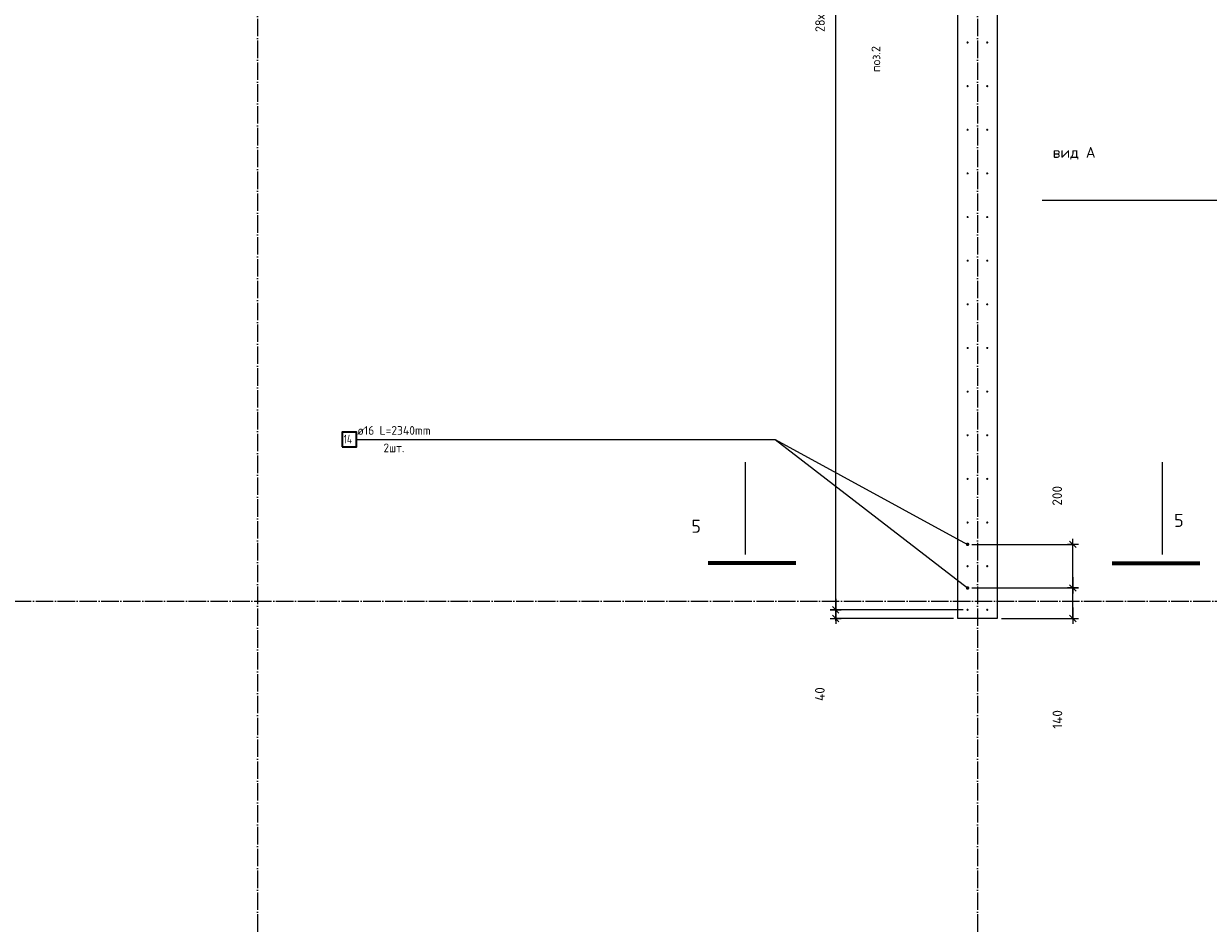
# Model space of a CAD drawing. Header units: millimetres. Extents: x 2792 to 69837, y -2757 to 29968.
# Tile 67 of 77: x 48568 to 53998, y 6923 to 11046. Entities that reach past the tile are written whole.
import ezdxf

# ---------------------------------------------------------------- set-up
doc = ezdxf.new("R2010")
doc.units = ezdxf.units.MM
doc.header["$PDMODE"] = 65
doc.linetypes.add('______11', pattern=[100, 80, -10, 0, -10])
doc.linetypes.add('______5', pattern=[220, 160, -20, 20, -20])
for name, color, linetype, lineweight in [('Standard', 7, 'Continuous', 25), ('Арм.стержн. вертикальными 1', 22, 'Continuous', 35), ('Обозначение разреза_ общее', 7, 'Continuous', 25), ('Размерная линия_ общее', 7, 'Continuous', 13)]:
    doc.layers.add(name, color=color, linetype=linetype, lineweight=lineweight)
doc.layers.add('Арм.стержн. вертикальными 2', color=7, linetype='Continuous', lineweight=35, true_color=0x006e00)
doc.layers.add('Осевая линия_ общее', color=7, linetype='______5', lineweight=13, true_color=0xa0a0a0)
doc.styles.add('ISOCPEUR', font='ISOCPEUR')
doc.dimstyles.new('DIMSTYLE_3', dxfattribs={"dimtxt": 44, "dimasz": 50, "dimexe": 0, "dimexo": 0, "dimgap": 22, "dimtad": 2, "dimdec": 0, "dimrnd": 5, "dimzin": 12, "dimdsep": 46, "dimtxsty": 'ISOCPEUR', "dimblk1": 'ALL_ML_STRICH', "dimblk2": 'ALL_ML_STRICH', "dimsah": 1, "dimcen": 0, "dimclrd": 7, "dimclre": 256, "dimclrt": 7, "dimadec": 0, "dimazin": 0, "dimtfac": 1, "dimtdec": 0, "dimtix": 1, "dimtmove": 2, "dimatfit": 3, "dimfxl": 0, "dimtzin": 0, "dimlwd": 0, "dimlwe": -3, "dimarcsym": 0})
doc.dimstyles.new('DIMSTYLE_8', dxfattribs={"dimtxt": 44, "dimasz": 50, "dimexe": 0, "dimexo": 0, "dimgap": 22, "dimtad": 2, "dimdec": 0, "dimrnd": 5, "dimzin": 12, "dimdsep": 46, "dimtxsty": 'ISOCPEUR', "dimblk1": 'ALL_ML_STRICH', "dimblk2": 'ALL_ML_STRICH', "dimsah": 1, "dimcen": 0, "dimclrd": 7, "dimclre": 256, "dimclrt": 7, "dimadec": 0, "dimazin": 0, "dimtfac": 1, "dimtdec": 0, "dimtix": 1, "dimtmove": 2, "dimatfit": 3, "dimfxl": 0, "dimtvp": 1.2, "dimtzin": 0, "dimlwd": 0, "dimlwe": -3, "dimarcsym": 0})

# ---------------------------------------------------------------- blocks, each defined once
blk = doc.blocks.new('ALL_ML_STRICH')
at = {"color": 0, "linetype": 'ByBlock', "lineweight": -2}
for p, q in [((-1, 0), (0.5, 0)), ((-0.3, -0.3), (0.3, 0.3)), ((0, -0.5), (0, 0.5))]:
    blk.add_line(p, q, dxfattribs=at)
blk = doc.blocks.new('*D289')
at = {"layer": 'DEFPOINTS', "color": 7, "linetype": 'Continuous', "lineweight": 13, "transparency": 33554687}
for p in [(52895, 8460), (53030, 8320), (53377.8, 8320)]:
    blk.add_point(p, dxfattribs=at)
at = {"layer": 'Размерная линия_ общее', "color": 253, "linetype": 'Continuous', "lineweight": -2, "true_color": 0xa0a0a0, "transparency": 33554687}
for p, q in [((52915, 8460), (53377.8, 8460)), ((53050, 8320), (53377.8, 8320))]:
    blk.add_line(p, q, dxfattribs=at)
at = {"layer": 'Размерная линия_ общее', "color": 7, "linetype": 'Continuous', "lineweight": -2, "transparency": 33554687}
blk.add_line((53377.8, 8320), (53377.8, 8460), dxfattribs=at)
at = {"layer": 'Размерная линия_ общее', "color": 7, "linetype": 'Continuous', "lineweight": 13, "transparency": 33554687, "xscale": 50, "yscale": 50, "zscale": 50}
for p, rotation in [((53377.8, 8460), 90), ((53377.8, 8320), 270)]:
    blk.add_blockref('ALL_ML_STRICH', p, dxfattribs=dict(at, rotation=rotation))
at = {"layer": 'Размерная линия_ общее', "color": 7, "linetype": 'Continuous', "lineweight": 13, "transparency": 33554687, "insert": (53306.8, 7857.7), "char_height": 44, "width": 132, "attachment_point": 5, "rotation": 90, "style": 'ISOCPEUR'}
blk.add_mtext('\\A1;{140}', dxfattribs=at)
blk = doc.blocks.new('*D290')
at = {"layer": 'DEFPOINTS', "color": 7, "linetype": 'Continuous', "lineweight": 13, "transparency": 33554687}
for p in [(52895, 8660), (52895, 8460), (53377.8, 8460)]:
    blk.add_point(p, dxfattribs=at)
at = {"layer": 'Размерная линия_ общее', "color": 253, "linetype": 'Continuous', "lineweight": -2, "true_color": 0xa0a0a0, "transparency": 33554687}
for p, q in [((52915, 8660), (53377.8, 8660)), ((52915, 8460), (53377.8, 8460))]:
    blk.add_line(p, q, dxfattribs=at)
at = {"layer": 'Размерная линия_ общее', "color": 7, "linetype": 'Continuous', "lineweight": -2, "transparency": 33554687}
blk.add_line((53377.8, 8460), (53377.8, 8660), dxfattribs=at)
at = {"layer": 'Размерная линия_ общее', "color": 7, "linetype": 'Continuous', "lineweight": 13, "transparency": 33554687, "xscale": 50, "yscale": 50, "zscale": 50}
for p, rotation in [((53377.8, 8660), 90), ((53377.8, 8460), 270)]:
    blk.add_blockref('ALL_ML_STRICH', p, dxfattribs=dict(at, rotation=rotation))
at = {"layer": 'Размерная линия_ общее', "color": 7, "linetype": 'Continuous', "lineweight": 13, "transparency": 33554687, "insert": (53305.7, 8882.7), "char_height": 44, "width": 132, "attachment_point": 5, "rotation": 90, "style": 'ISOCPEUR'}
blk.add_mtext('\\A1;{200}', dxfattribs=at)
blk = doc.blocks.new('*D313')
at = {"layer": 'DEFPOINTS', "color": 7, "linetype": 'Continuous', "lineweight": 13, "transparency": 33554687}
for p in [(52290.5, 8320), (52850, 8320), (52895, 8360)]:
    blk.add_point(p, dxfattribs=at)
at = {"layer": 'Размерная линия_ общее', "color": 253, "linetype": 'Continuous', "lineweight": -2, "true_color": 0xa0a0a0, "transparency": 33554687}
for p, q in [((52875, 8360), (52290.5, 8360)), ((52830, 8320), (52290.5, 8320))]:
    blk.add_line(p, q, dxfattribs=at)
at = {"layer": 'Размерная линия_ общее', "color": 7, "linetype": 'Continuous', "lineweight": -2, "transparency": 33554687}
blk.add_line((52290.5, 8320), (52290.5, 8360), dxfattribs=at)
at = {"layer": 'Размерная линия_ общее', "color": 7, "linetype": 'Continuous', "lineweight": 13, "transparency": 33554687, "xscale": 50, "yscale": 50, "zscale": 50}
for p, rotation in [((52290.5, 8360), 90), ((52290.5, 8320), 270)]:
    blk.add_blockref('ALL_ML_STRICH', p, dxfattribs=dict(at, rotation=rotation))
at = {"layer": 'Размерная линия_ общее', "color": 7, "linetype": 'Continuous', "lineweight": 13, "transparency": 33554687, "insert": (52217.8, 7973.8), "char_height": 44, "width": 88, "attachment_point": 5, "rotation": 90, "style": 'ISOCPEUR'}
blk.add_mtext('\\A1;{40}', dxfattribs=at)
blk = doc.blocks.new('*D314')
at = {"layer": 'DEFPOINTS', "color": 7, "linetype": 'Continuous', "lineweight": 13, "transparency": 33554687}
for p in [(52895, 13960), (52290.5, 8360), (52895, 8360)]:
    blk.add_point(p, dxfattribs=at)
at = {"layer": 'Размерная линия_ общее', "color": 253, "linetype": 'Continuous', "lineweight": -2, "true_color": 0xa0a0a0, "transparency": 33554687}
for p, q in [((52875, 13960), (52290.5, 13960)), ((52875, 8360), (52290.5, 8360))]:
    blk.add_line(p, q, dxfattribs=at)
at = {"layer": 'Размерная линия_ общее', "color": 7, "linetype": 'Continuous', "lineweight": -2, "transparency": 33554687}
blk.add_line((52290.5, 8360), (52290.5, 13960), dxfattribs=at)
at = {"layer": 'Размерная линия_ общее', "color": 7, "linetype": 'Continuous', "lineweight": 13, "transparency": 33554687, "xscale": 50, "yscale": 50, "zscale": 50}
for p, rotation in [((52290.5, 13960), 90), ((52290.5, 8360), 270)]:
    blk.add_blockref('ALL_ML_STRICH', p, dxfattribs=dict(at, rotation=rotation))
at = {"layer": 'Размерная линия_ общее', "color": 7, "linetype": 'Continuous', "lineweight": 13, "transparency": 33554687, "insert": (52196.5, 11008), "char_height": 44, "width": 2.2, "attachment_point": 1, "rotation": 90, "line_spacing_factor": 0.60241, "style": 'ISOCPEUR'}
blk.add_mtext('\\W0.91;28х200=5600', dxfattribs=at)

msp = doc.modelspace()

# ---------------------------------------------------------------- hatches: boundary and pattern name
at = {"layer": 'Арм.стержн. вертикальными 1', "linetype": 'Continuous', "lineweight": 50, "transparency": 33554687}
for points in [[(52900, 10960), (52899.6, 10961.9), (52898.5, 10963.5), (52896.9, 10964.6), (52895, 10965), (52893.1, 10964.6), (52891.5, 10963.5), (52890.4, 10961.9), (52890, 10960), (52890.4, 10958.1), (52891.5, 10956.5), (52893.1, 10955.4), (52895, 10955), (52896.9, 10955.4), (52898.5, 10956.5), (52899.6, 10958.1)], [(52990, 10960), (52989.6, 10961.9), (52988.5, 10963.5), (52986.9, 10964.6), (52985, 10965), (52983.1, 10964.6), (52981.5, 10963.5), (52980.4, 10961.9), (52980, 10960), (52980.4, 10958.1), (52981.5, 10956.5), (52983.1, 10955.4), (52985, 10955), (52986.9, 10955.4), (52988.5, 10956.5), (52989.6, 10958.1)], [(52900, 10760), (52899.6, 10761.9), (52898.5, 10763.5), (52896.9, 10764.6), (52895, 10765), (52893.1, 10764.6), (52891.5, 10763.5), (52890.4, 10761.9), (52890, 10760), (52890.4, 10758.1), (52891.5, 10756.5), (52893.1, 10755.4), (52895, 10755), (52896.9, 10755.4), (52898.5, 10756.5), (52899.6, 10758.1)], [(52990, 10760), (52989.6, 10761.9), (52988.5, 10763.5), (52986.9, 10764.6), (52985, 10765), (52983.1, 10764.6), (52981.5, 10763.5), (52980.4, 10761.9), (52980, 10760), (52980.4, 10758.1), (52981.5, 10756.5), (52983.1, 10755.4), (52985, 10755), (52986.9, 10755.4), (52988.5, 10756.5), (52989.6, 10758.1)], [(52900, 10560), (52899.6, 10561.9), (52898.5, 10563.5), (52896.9, 10564.6), (52895, 10565), (52893.1, 10564.6), (52891.5, 10563.5), (52890.4, 10561.9), (52890, 10560), (52890.4, 10558.1), (52891.5, 10556.5), (52893.1, 10555.4), (52895, 10555), (52896.9, 10555.4), (52898.5, 10556.5), (52899.6, 10558.1)], [(52990, 10560), (52989.6, 10561.9), (52988.5, 10563.5), (52986.9, 10564.6), (52985, 10565), (52983.1, 10564.6), (52981.5, 10563.5), (52980.4, 10561.9), (52980, 10560), (52980.4, 10558.1), (52981.5, 10556.5), (52983.1, 10555.4), (52985, 10555), (52986.9, 10555.4), (52988.5, 10556.5), (52989.6, 10558.1)], [(52900, 10360), (52899.6, 10361.9), (52898.5, 10363.5), (52896.9, 10364.6), (52895, 10365), (52893.1, 10364.6), (52891.5, 10363.5), (52890.4, 10361.9), (52890, 10360), (52890.4, 10358.1), (52891.5, 10356.5), (52893.1, 10355.4), (52895, 10355), (52896.9, 10355.4), (52898.5, 10356.5), (52899.6, 10358.1)], [(52990, 10360), (52989.6, 10361.9), (52988.5, 10363.5), (52986.9, 10364.6), (52985, 10365), (52983.1, 10364.6), (52981.5, 10363.5), (52980.4, 10361.9), (52980, 10360), (52980.4, 10358.1), (52981.5, 10356.5), (52983.1, 10355.4), (52985, 10355), (52986.9, 10355.4), (52988.5, 10356.5), (52989.6, 10358.1)], [(52900, 10160), (52899.6, 10161.9), (52898.5, 10163.5), (52896.9, 10164.6), (52895, 10165), (52893.1, 10164.6), (52891.5, 10163.5), (52890.4, 10161.9), (52890, 10160), (52890.4, 10158.1), (52891.5, 10156.5), (52893.1, 10155.4), (52895, 10155), (52896.9, 10155.4), (52898.5, 10156.5), (52899.6, 10158.1)], [(52990, 10160), (52989.6, 10161.9), (52988.5, 10163.5), (52986.9, 10164.6), (52985, 10165), (52983.1, 10164.6), (52981.5, 10163.5), (52980.4, 10161.9), (52980, 10160), (52980.4, 10158.1), (52981.5, 10156.5), (52983.1, 10155.4), (52985, 10155), (52986.9, 10155.4), (52988.5, 10156.5), (52989.6, 10158.1)], [(52900, 9960), (52899.6, 9961.9), (52898.5, 9963.5), (52896.9, 9964.6), (52895, 9965), (52893.1, 9964.6), (52891.5, 9963.5), (52890.4, 9961.9), (52890, 9960), (52890.4, 9958.1), (52891.5, 9956.5), (52893.1, 9955.4), (52895, 9955), (52896.9, 9955.4), (52898.5, 9956.5), (52899.6, 9958.1)], [(52990, 9960), (52989.6, 9961.9), (52988.5, 9963.5), (52986.9, 9964.6), (52985, 9965), (52983.1, 9964.6), (52981.5, 9963.5), (52980.4, 9961.9), (52980, 9960), (52980.4, 9958.1), (52981.5, 9956.5), (52983.1, 9955.4), (52985, 9955), (52986.9, 9955.4), (52988.5, 9956.5), (52989.6, 9958.1)], [(52900, 9760), (52899.6, 9761.9), (52898.5, 9763.5), (52896.9, 9764.6), (52895, 9765), (52893.1, 9764.6), (52891.5, 9763.5), (52890.4, 9761.9), (52890, 9760), (52890.4, 9758.1), (52891.5, 9756.5), (52893.1, 9755.4), (52895, 9755), (52896.9, 9755.4), (52898.5, 9756.5), (52899.6, 9758.1)], [(52990, 9760), (52989.6, 9761.9), (52988.5, 9763.5), (52986.9, 9764.6), (52985, 9765), (52983.1, 9764.6), (52981.5, 9763.5), (52980.4, 9761.9), (52980, 9760), (52980.4, 9758.1), (52981.5, 9756.5), (52983.1, 9755.4), (52985, 9755), (52986.9, 9755.4), (52988.5, 9756.5), (52989.6, 9758.1)], [(52900, 9560), (52899.6, 9561.9), (52898.5, 9563.5), (52896.9, 9564.6), (52895, 9565), (52893.1, 9564.6), (52891.5, 9563.5), (52890.4, 9561.9), (52890, 9560), (52890.4, 9558.1), (52891.5, 9556.5), (52893.1, 9555.4), (52895, 9555), (52896.9, 9555.4), (52898.5, 9556.5), (52899.6, 9558.1)], [(52990, 9560), (52989.6, 9561.9), (52988.5, 9563.5), (52986.9, 9564.6), (52985, 9565), (52983.1, 9564.6), (52981.5, 9563.5), (52980.4, 9561.9), (52980, 9560), (52980.4, 9558.1), (52981.5, 9556.5), (52983.1, 9555.4), (52985, 9555), (52986.9, 9555.4), (52988.5, 9556.5), (52989.6, 9558.1)], [(52900, 9360), (52899.6, 9361.9), (52898.5, 9363.5), (52896.9, 9364.6), (52895, 9365), (52893.1, 9364.6), (52891.5, 9363.5), (52890.4, 9361.9), (52890, 9360), (52890.4, 9358.1), (52891.5, 9356.5), (52893.1, 9355.4), (52895, 9355), (52896.9, 9355.4), (52898.5, 9356.5), (52899.6, 9358.1)], [(52990, 9360), (52989.6, 9361.9), (52988.5, 9363.5), (52986.9, 9364.6), (52985, 9365), (52983.1, 9364.6), (52981.5, 9363.5), (52980.4, 9361.9), (52980, 9360), (52980.4, 9358.1), (52981.5, 9356.5), (52983.1, 9355.4), (52985, 9355), (52986.9, 9355.4), (52988.5, 9356.5), (52989.6, 9358.1)], [(52900, 9160), (52899.6, 9161.9), (52898.5, 9163.5), (52896.9, 9164.6), (52895, 9165), (52893.1, 9164.6), (52891.5, 9163.5), (52890.4, 9161.9), (52890, 9160), (52890.4, 9158.1), (52891.5, 9156.5), (52893.1, 9155.4), (52895, 9155), (52896.9, 9155.4), (52898.5, 9156.5), (52899.6, 9158.1)], [(52990, 9160), (52989.6, 9161.9), (52988.5, 9163.5), (52986.9, 9164.6), (52985, 9165), (52983.1, 9164.6), (52981.5, 9163.5), (52980.4, 9161.9), (52980, 9160), (52980.4, 9158.1), (52981.5, 9156.5), (52983.1, 9155.4), (52985, 9155), (52986.9, 9155.4), (52988.5, 9156.5), (52989.6, 9158.1)], [(52900, 8960), (52899.6, 8961.9), (52898.5, 8963.5), (52896.9, 8964.6), (52895, 8965), (52893.1, 8964.6), (52891.5, 8963.5), (52890.4, 8961.9), (52890, 8960), (52890.4, 8958.1), (52891.5, 8956.5), (52893.1, 8955.4), (52895, 8955), (52896.9, 8955.4), (52898.5, 8956.5), (52899.6, 8958.1)], [(52990, 8960), (52989.6, 8961.9), (52988.5, 8963.5), (52986.9, 8964.6), (52985, 8965), (52983.1, 8964.6), (52981.5, 8963.5), (52980.4, 8961.9), (52980, 8960), (52980.4, 8958.1), (52981.5, 8956.5), (52983.1, 8955.4), (52985, 8955), (52986.9, 8955.4), (52988.5, 8956.5), (52989.6, 8958.1)], [(52900, 8760), (52899.6, 8761.9), (52898.5, 8763.5), (52896.9, 8764.6), (52895, 8765), (52893.1, 8764.6), (52891.5, 8763.5), (52890.4, 8761.9), (52890, 8760), (52890.4, 8758.1), (52891.5, 8756.5), (52893.1, 8755.4), (52895, 8755), (52896.9, 8755.4), (52898.5, 8756.5), (52899.6, 8758.1)], [(52990, 8760), (52989.6, 8761.9), (52988.5, 8763.5), (52986.9, 8764.6), (52985, 8765), (52983.1, 8764.6), (52981.5, 8763.5), (52980.4, 8761.9), (52980, 8760), (52980.4, 8758.1), (52981.5, 8756.5), (52983.1, 8755.4), (52985, 8755), (52986.9, 8755.4), (52988.5, 8756.5), (52989.6, 8758.1)], [(52900, 8560), (52899.6, 8561.9), (52898.5, 8563.5), (52896.9, 8564.6), (52895, 8565), (52893.1, 8564.6), (52891.5, 8563.5), (52890.4, 8561.9), (52890, 8560), (52890.4, 8558.1), (52891.5, 8556.5), (52893.1, 8555.4), (52895, 8555), (52896.9, 8555.4), (52898.5, 8556.5), (52899.6, 8558.1)], [(52990, 8560), (52989.6, 8561.9), (52988.5, 8563.5), (52986.9, 8564.6), (52985, 8565), (52983.1, 8564.6), (52981.5, 8563.5), (52980.4, 8561.9), (52980, 8560), (52980.4, 8558.1), (52981.5, 8556.5), (52983.1, 8555.4), (52985, 8555), (52986.9, 8555.4), (52988.5, 8556.5), (52989.6, 8558.1)], [(52900, 8360), (52899.6, 8361.9), (52898.5, 8363.5), (52896.9, 8364.6), (52895, 8365), (52893.1, 8364.6), (52891.5, 8363.5), (52890.4, 8361.9), (52890, 8360), (52890.4, 8358.1), (52891.5, 8356.5), (52893.1, 8355.4), (52895, 8355), (52896.9, 8355.4), (52898.5, 8356.5), (52899.6, 8358.1)], [(52990, 8360), (52989.6, 8361.9), (52988.5, 8363.5), (52986.9, 8364.6), (52985, 8365), (52983.1, 8364.6), (52981.5, 8363.5), (52980.4, 8361.9), (52980, 8360), (52980.4, 8358.1), (52981.5, 8356.5), (52983.1, 8355.4), (52985, 8355), (52986.9, 8355.4), (52988.5, 8356.5), (52989.6, 8358.1)]]:
    msp.add_hatch(color=4, dxfattribs=at).paths.add_polyline_path(points)
at = {"layer": 'Арм.стержн. вертикальными 2', "linetype": 'Continuous', "lineweight": 50, "transparency": 33554687}
for points in [[(52903, 8660), (52902.4, 8663.1), (52900.7, 8665.7), (52898.1, 8667.4), (52895, 8668), (52891.9, 8667.4), (52889.3, 8665.7), (52887.6, 8663.1), (52887, 8660), (52887.6, 8656.9), (52889.3, 8654.3), (52891.9, 8652.6), (52895, 8652), (52898.1, 8652.6), (52900.7, 8654.3), (52902.4, 8656.9)], [(52903, 8460), (52902.4, 8463.1), (52900.7, 8465.7), (52898.1, 8467.4), (52895, 8468), (52891.9, 8467.4), (52889.3, 8465.7), (52887.6, 8463.1), (52887, 8460), (52887.6, 8456.9), (52889.3, 8454.3), (52891.9, 8452.6), (52895, 8452), (52898.1, 8452.6), (52900.7, 8454.3), (52902.4, 8456.9)]]:
    msp.add_hatch(color=7, dxfattribs=at).paths.add_polyline_path(points)

# ---------------------------------------------------------------- linework, layer by layer
at = {"color": 7, "linetype": 'Continuous', "lineweight": 25, "transparency": 33554687}
for p, q in [((52850, 8320), (52850, 14100)), ((53030, 14100), (53030, 8320)), ((53030, 8320), (52850, 8320))]:
    msp.add_line(p, q, dxfattribs=at)
at = {"layer": 'Арм.стержн. вертикальными 2', "color": 7, "linetype": 'Continuous', "lineweight": 13, "transparency": 33554687}
for p, q in [((50093.5, 9140.8), (52013.5, 9140.8)), ((52013.5, 9140.8), (52895, 8460)), ((52013.5, 9140.8), (52895, 8660))]:
    msp.add_line(p, q, dxfattribs=at)
at = {"layer": 'Арм.стержн. вертикальными 2', "color": 7, "linetype": 'Continuous', "lineweight": 35, "transparency": 33554687}
msp.add_lwpolyline([(50028.2, 9107.4), (50093.5, 9107.4), (50093.5, 9174.1), (50028.2, 9174.1), (50028.2, 9107.4)], dxfattribs=at)
at = {"layer": 'Обозначение разреза_ общее', "color": 7, "linetype": 'Continuous', "lineweight": 13, "transparency": 33554687}
for p, q in [((54576.2, 10235.7), (53236.2, 10235.7)), ((51877.1, 8613.2), (51877.1, 9037.2)), ((53788.5, 8613.2), (53788.5, 9037.2))]:
    msp.add_line(p, q, dxfattribs=at)
at = {"layer": 'Обозначение разреза_ общее', "color": 7, "linetype": 'Continuous', "lineweight": 70, "transparency": 33554687}
for p, q in [((52107.8, 8573.2), (51705.8, 8573.2)), ((53557.8, 8573.2), (53959.8, 8573.2))]:
    msp.add_line(p, q, dxfattribs=at)
at = {"layer": 'Осевая линия_ общее', "color": 253, "linetype": '______11', "lineweight": -3, "true_color": 0xa0a0a0, "transparency": 33554687}
for p, q in [((49640, 14272), (49640, -2614.4)), ((52940, 14272), (52940, -2614.4)), ((25200, 8400), (69714.9, 8400))]:
    msp.add_line(p, q, dxfattribs=at)

# ---------------------------------------------------------------- texts
at = {"layer": 'Standard', "color": 7, "linetype": 'Continuous', "lineweight": 13, "transparency": 33554687, "insert": (52474.7, 10824.3), "char_height": 40, "width": 140.769, "attachment_point": 4, "rotation": 90, "style": 'ISOCPEUR'}
msp.add_mtext('\\A1;{\\fISOCPEUR|i0|b0;\\H40.000000;\\W1.000000;\\C7;поз.2}\\P', dxfattribs=at)
at = {"layer": 'Арм.стержн. вертикальными 2', "color": 7, "linetype": 'Continuous', "lineweight": 25, "transparency": 33554687, "char_height": 40, "attachment_point": 7, "style": 'ISOCPEUR'}
for s, insert, width in [('\\W0.96;ø16 L=2340mm ', (50097.5, 9162.1), 395.02), ('\\W0.76;14', (50034.8, 9122.1), 67.275), ('\\W0.94;2шт. ', (50217.5, 9082.1), 154.838)]:
    msp.add_mtext(s, dxfattribs=dict(at, insert=insert, width=width))
at = {"layer": 'Обозначение разреза_ общее', "color": 7, "linetype": 'Continuous', "lineweight": 13, "transparency": 33554687, "style": 'ISOCPEUR'}
for s, insert, char_height, width, attachment_point in [('\\A1;{\\fISOCPEUR|i0|b0;\\H50.000000;\\W1.000000;\\C7;вид А}\\P', (53285.4, 10452.4), 50, 203.684, 4), ('\\A1;{\\fISOCPEUR|i0|b0;\\H60.000000;\\W1.000000;\\C7;5}\\P', (53841.8, 8739.8), 60, 65.333, 7), ('\\A1;{\\fISOCPEUR|i0|b0;\\H60.000000;\\W1.000000;\\C7;5}\\P', (51628.7, 8712.8), 60, 65.333, 7)]:
    msp.add_mtext(s, dxfattribs=dict(at, insert=insert, char_height=char_height, width=width, attachment_point=attachment_point))

# ---------------------------------------------------------------- dimensions: what is measured, and where the dimension line sits
at = {"layer": 'Размерная линия_ общее', "color": 7, "linetype": 'Continuous', "lineweight": 13, "transparency": 33554687}
dim = msp.add_linear_dim(base=(52290.5, 13960), p1=(52875, 8360), p2=(52875, 13960), angle=90, text='\\W0.91;28х200=5600', dimstyle='DIMSTYLE_3', override={"dimpost": '<>', "dimclrd": 7, "dimclre": 253, "dimclrt": 7, "dimlwd": 0, "dimlwe": 65533}, dxfattribs=at)
dim.commit()
dim.dimension.update_dxf_attribs({"geometry": '*D314', "text_midpoint": (52268.5, 11160), "dimtype": 160})
for base, p1, p2, dimstyle, picture, middle in [((53377.8, 8660), (52915, 8460), (52915, 8660), 'DIMSTYLE_3', '*D290', (53305.7, 8882.7)), ((53377.8, 8460), (53050, 8320), (52915, 8460), 'DIMSTYLE_3', '*D289', (53306.8, 7857.7)), ((52290.5, 8360), (52830, 8320), (52875, 8360), 'DIMSTYLE_8', '*D313', (52217.8, 7973.8))]:
    dim = msp.add_linear_dim(base=base, p1=p1, p2=p2, angle=90, dimstyle=dimstyle, override={"dimpost": '<>', "dimclrd": 7, "dimclre": 253, "dimclrt": 7, "dimlwd": 0, "dimlwe": 65533}, dxfattribs=at)
    dim.commit()
    dim.dimension.update_dxf_attribs({"geometry": picture, "text_midpoint": middle, "dimtype": 160})

doc.saveas('drawing.dxf')
